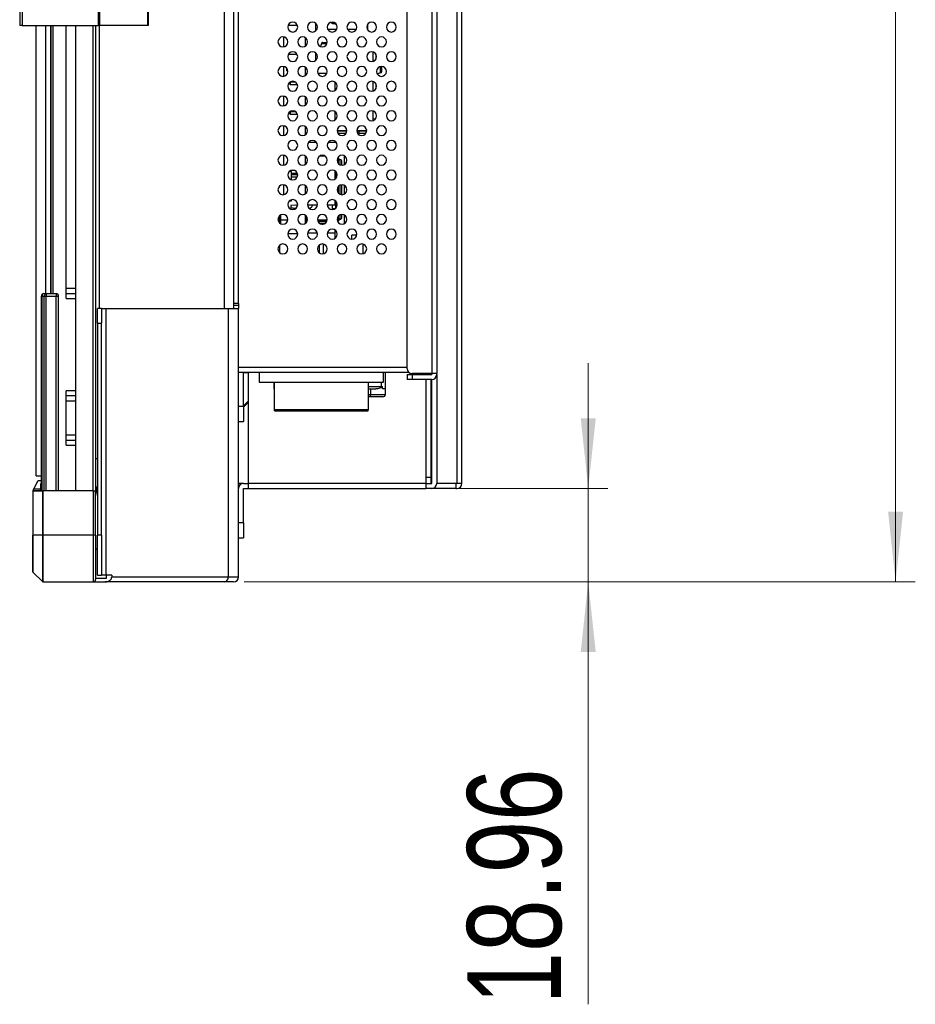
# Model space of a CAD drawing. Header units: millimetres. Extents: x 0 to 1118, y 0 to 864.
# Tile 34 of 256: x 568 to 614, y 260 to 310. Entities that reach past the tile are written whole.
import ezdxf

# ---------------------------------------------------------------- set-up
doc = ezdxf.new("R2010")
doc.units = ezdxf.units.MM
doc.styles.add('SLDTEXTSTYLE0', font='TXT', dxfattribs={"width": 0.75})
doc.dimstyles.new('SLDDIMSTYLE0', dxfattribs={"dimtxt": 4.7625, "dimasz": 3.556, "dimexe": 0, "dimexo": 0.0625, "dimgap": 1.190625, "dimtad": 1, "dimlfac": 4, "dimrnd": 1e-09, "dimzin": 12, "dimdsep": 46, "dimtxsty": 'SLDTEXTSTYLE0', "dimsah": 1, "dimcen": 0.09, "dimadec": 0, "dimazin": 3, "dimtfac": 1, "dimtofl": 0, "dimtmove": 0, "dimatfit": 3, "dimfxl": 1, "dimfrac": 2, "dimtolj": 1, "dimtzin": 12, "dimarcsym": 0})
doc.dimstyles.new('SLDDIMSTYLE3', dxfattribs={"dimtxt": 4.7625, "dimasz": 3.556, "dimexe": 0, "dimexo": 0.0625, "dimgap": 1.190625, "dimtad": 1, "dimlfac": 4, "dimrnd": 1e-09, "dimzin": 12, "dimdsep": 46, "dimtxsty": 'SLDTEXTSTYLE0', "dimsah": 1, "dimcen": 0.09, "dimadec": 0, "dimazin": 3, "dimtfac": 1, "dimtmove": 0, "dimatfit": 0, "dimfxl": 1, "dimfrac": 2, "dimtolj": 1, "dimtzin": 12, "dimarcsym": 0})

# ---------------------------------------------------------------- blocks, each defined once
blk = doc.blocks.new('_D_10')
at = {"color": 7, "linetype": 'Continuous', "lineweight": 0}
for p, q in [((597.238, 286.281), (597.238, 292.631)), ((590.302, 286.281), (598.238, 286.281)), ((597.238, 281.541), (597.238, 286.281)), ((579.784, 281.541), (598.238, 281.541)), ((597.238, 281.541), (597.238, 260.121))]:
    blk.add_line(p, q, dxfattribs=at)
at = {"color": 7, "linetype": 'Continuous', "lineweight": 18}
for points in [[(597.238, 286.281), (597.619, 289.837), (596.857, 289.837)], [(597.238, 281.541), (596.857, 277.985), (597.619, 277.985)]]:
    blk.add_solid(points, dxfattribs=at)
at = {"color": 7, "linetype": 'Continuous', "lineweight": 18, "insert": (591.099, 260.121), "char_height": 4.7625, "attachment_point": 1, "rotation": 90, "style": 'SLDTEXTSTYLE0'}
blk.add_mtext('18.96', dxfattribs=at)
blk = doc.blocks.new('_D_11')
at = {"color": 7, "linetype": 'Continuous', "lineweight": 0}
for p, q in [((589.649, 425.154), (613.827, 425.154)), ((612.827, 281.541), (612.827, 425.154)), ((579.784, 281.541), (613.827, 281.541))]:
    blk.add_line(p, q, dxfattribs=at)
at = {"color": 7, "linetype": 'Continuous', "lineweight": 18}
for points in [[(612.827, 425.154), (612.446, 421.598), (613.208, 421.598)], [(612.827, 281.541), (613.208, 285.097), (612.446, 285.097)]]:
    blk.add_solid(points, dxfattribs=at)
at = {"color": 7, "linetype": 'Continuous', "lineweight": 18, "insert": (606.688, 348.741), "char_height": 4.7625, "attachment_point": 1, "rotation": 90, "style": 'SLDTEXTSTYLE0'}
blk.add_mtext('574.45', dxfattribs=at)

msp = doc.modelspace()

# ---------------------------------------------------------------- linework, layer by layer
at = {"color": 7, "linetype": 'Continuous', "lineweight": 25}
for p, q in [((568.4018, 464.9556), (568.4018, 309.7556)), ((568.5268, 464.9556), (568.5268, 309.7556)), ((572.375, 464.9556), (572.375, 309.7556)), ((572.4634, 309.7556), (572.4634, 464.9556)), ((590.8268, 286.5306), (590.8268, 425.6556)), ((589.3018, 380.0556), (589.3018, 292.1052)), ((589.5518, 380.0556), (589.5518, 292.1052)), ((588.0518, 292.3552), (588.0518, 379.8056)), ((579.2518, 378.0235), (579.2518, 295.4066)), ((579.5018, 295.6566), (579.5018, 377.3956)), ((574.8902, 329.9684), (574.8902, 309.7556)), ((574.9268, 309.7556), (574.9268, 329.9025)), ((568.5268, 309.7556), (568.4018, 309.7556)), ((568.5268, 309.7556), (572.375, 309.7556)), ((569.233, 286.9156), (569.233, 309.7556)), ((569.733, 296.1656), (569.733, 309.7556)), ((569.983, 296.1656), (569.983, 309.7556)), ((570.0018, 296.1656), (570.0018, 309.7556)), ((570.0768, 309.7556), (570.0768, 296.1656)), ((570.7518, 296.4181), (570.7518, 309.7556)), ((571.2518, 286.1656), (571.2518, 309.7556)), ((572.2518, 309.7556), (572.2518, 286.1656)), ((572.4634, 309.7556), (572.375, 309.7556)), ((574.8902, 309.7556), (572.4634, 309.7556)), ((574.9268, 309.7556), (574.8902, 309.7556)), ((582.0239, 309.7829), (582.4797, 309.7829)), ((583.4018, 309.8802), (583.4018, 309.4802)), ((586.0393, 309.8119), (586.0393, 309.5729)), ((581.8018, 308.6853), (581.8018, 309.1752)), ((582.9018, 308.7302), (582.9018, 309.1302)), ((583.4018, 309.5729), (583.4776, 309.5729)), ((584.026, 309.5729), (584.4776, 309.5729)), ((585.026, 309.5729), (585.4776, 309.5729)), ((586.026, 309.5729), (586.0393, 309.5729)), ((586.0393, 309.5729), (586.026, 309.5729)), ((586.0393, 309.5729), (586.0393, 309.5729)), ((583.7147, 308.8463), (583.6646, 308.6989)), ((583.7147, 308.8463), (583.7188, 308.8582)), ((583.7147, 308.8463), (583.9873, 308.8463)), ((583.7323, 308.898), (583.7188, 308.8582)), ((583.9912, 308.8582), (583.7188, 308.8582)), ((583.7682, 308.906), (583.7323, 308.898)), ((583.7682, 308.906), (584.0006, 308.906)), ((585.5169, 308.898), (585.5035, 308.901)), ((585.5304, 308.8582), (585.5124, 308.8582)), ((585.5345, 308.8463), (585.5163, 308.8463)), ((585.5169, 308.898), (585.5304, 308.8582)), ((585.5304, 308.8582), (585.5345, 308.8463)), ((582.0347, 308.3042), (582.4689, 308.3042)), ((583.4018, 308.3802), (583.4018, 307.9802)), ((586.3355, 307.9446), (586.3355, 308.4158)), ((586.4605, 308.3179), (586.4605, 308.0425)), ((581.8018, 307.1853), (581.8018, 307.6752)), ((582.9018, 307.2302), (582.9018, 307.6302)), ((586.694, 307.6734), (586.694, 307.3539)), ((586.7059, 307.3577), (586.7059, 307.676)), ((586.7537, 307.6802), (586.7537, 307.4461)), ((581.9518, 307.4542), (581.9518, 307.5802)), ((581.9518, 307.4542), (582.0006, 307.4542)), ((582.9822, 307.3331), (582.9018, 307.3331)), ((583.9822, 307.3331), (583.5214, 307.3331)), ((586.7457, 307.3704), (586.5466, 307.3067)), ((586.694, 307.3539), (586.5466, 307.3067)), ((586.5466, 307.3067), (586.5466, 307.3067)), ((586.7059, 307.3577), (586.694, 307.3539)), ((586.7059, 307.3577), (586.7457, 307.3704)), ((586.7457, 307.3704), (586.7537, 307.4063)), ((586.7457, 307.3704), (586.7537, 307.4063)), ((586.7457, 307.3704), (586.7457, 307.3704)), ((586.7537, 307.4461), (586.7537, 307.4063)), ((582.086, 306.8673), (582.0768, 306.8581)), ((582.0768, 306.8581), (582.0768, 306.8081)), ((582.1143, 306.7706), (582.0768, 306.8081)), ((582.1143, 306.7706), (582.0768, 306.8081)), ((582.0768, 306.8081), (582.0768, 306.8081)), ((582.1143, 306.889), (582.1143, 306.7706)), ((582.1143, 306.7706), (582.4849, 306.7706)), ((582.1143, 306.7706), (582.4849, 306.7706)), ((582.1143, 306.7706), (582.1143, 306.7706)), ((582.1249, 306.8956), (582.3787, 306.8956)), ((584.4018, 306.4802), (584.4018, 306.8802)), ((586.3355, 306.4446), (586.3355, 306.9158)), ((586.4605, 306.8179), (586.4605, 306.5425)), ((581.8018, 305.6853), (581.8018, 306.1752)), ((582.9018, 305.7302), (582.9018, 306.1302)), ((582.086, 305.3673), (582.0768, 305.3581)), ((582.0768, 305.3581), (582.0768, 305.3081)), ((582.1143, 305.2706), (582.0768, 305.3081)), ((582.1143, 305.2706), (582.0768, 305.3081)), ((582.0768, 305.3081), (582.0768, 305.3081)), ((582.1143, 305.389), (582.1143, 305.2706)), ((582.1143, 305.2706), (582.4849, 305.2706)), ((582.1143, 305.2706), (582.4849, 305.2706)), ((582.1143, 305.2706), (582.1143, 305.2706)), ((582.1249, 305.3956), (582.3787, 305.3956)), ((584.4018, 304.9802), (584.4018, 305.3802)), ((586.3355, 304.9446), (586.3355, 305.4158)), ((581.8018, 304.1853), (581.8018, 304.6752)), ((582.9018, 304.2302), (582.9018, 304.6302)), ((586.3394, 305.0162), (586.3355, 305.0162)), ((586.3355, 305.0162), (586.3394, 305.0162)), ((586.443, 305.0322), (586.3394, 305.0162)), ((586.4431, 305.0322), (586.3394, 305.0162)), ((586.3394, 305.0162), (586.3394, 305.0162)), ((586.443, 305.0322), (586.443, 305.0322)), ((584.5024, 304.4131), (585.0012, 304.4131)), ((584.999, 304.413), (584.5024, 304.413)), ((584.9574, 304.288), (584.5462, 304.288)), ((584.999, 304.413), (584.999, 304.413)), ((585.0012, 304.413), (584.999, 304.413)), ((584.999, 304.409), (584.999, 304.413)), ((584.999, 304.409), (584.999, 304.409)), ((585.5024, 304.4131), (586.0012, 304.4131)), ((585.6244, 304.413), (585.5024, 304.413)), ((585.5846, 304.2019), (585.6085, 304.3054)), ((585.6085, 304.3054), (585.5846, 304.2019)), ((585.9574, 304.288), (585.6045, 304.288)), ((585.6085, 304.3054), (585.6244, 304.409)), ((585.6244, 304.409), (585.6085, 304.3054)), ((585.6085, 304.3055), (585.6085, 304.3055)), ((586.0012, 304.413), (585.6244, 304.413)), ((585.6244, 304.413), (585.6244, 304.413)), ((585.6244, 304.413), (585.6244, 304.409)), ((585.6244, 304.409), (585.6244, 304.409)), ((583.4496, 303.8331), (583.054, 303.8331)), ((583.4496, 303.8331), (583.054, 303.8331)), ((584.4018, 303.8331), (584.054, 303.8331)), ((584.4018, 303.8331), (584.054, 303.8331)), ((584.4018, 303.8331), (584.4018, 303.8802)), ((584.4018, 303.8331), (584.4018, 303.8331)), ((581.8018, 302.6853), (581.8018, 303.1752)), ((582.9018, 302.7302), (582.9018, 303.1302)), ((583.8844, 303.1421), (583.6192, 303.1421)), ((584.8643, 303.1535), (584.8643, 302.7069)), ((584.6018, 302.7302), (584.6018, 302.9567)), ((584.7393, 302.6805), (584.7393, 302.8816)), ((582.1768, 302.3556), (582.0737, 302.3556)), ((582.3544, 302.4082), (582.1521, 302.3879)), ((582.1521, 302.3879), (582.1521, 302.3556)), ((582.1768, 302.3556), (582.1768, 301.9417)), ((582.1768, 302.273), (582.4018, 302.2504)), ((582.4018, 302.2504), (582.1768, 302.273)), ((582.1768, 302.2046), (582.5006, 302.2046)), ((582.4018, 302.2504), (582.4917, 302.2504)), ((582.4917, 302.2504), (582.4018, 302.2504)), ((582.4018, 302.2504), (582.4018, 302.2504)), ((584.4018, 301.9802), (584.4018, 302.3802)), ((584.4114, 302.3727), (584.4114, 301.9995)), ((581.8018, 301.1853), (581.8018, 301.6752)), ((582.1768, 302.0796), (582.4807, 302.0796)), ((582.1768, 302.0796), (582.4807, 302.0796)), ((582.9018, 301.2302), (582.9018, 301.6302)), ((584.6018, 301.2302), (584.6018, 301.6302)), ((584.7393, 301.1805), (584.7393, 301.6799)), ((584.8643, 301.6535), (584.8643, 301.2069)), ((582.1768, 300.8556), (582.0737, 300.8556)), ((582.4018, 300.6504), (582.1521, 300.6254)), ((582.1521, 300.6254), (582.1521, 300.5129)), ((582.1768, 300.9187), (582.1768, 300.8556)), ((582.5, 300.6504), (582.4018, 300.6504)), ((583.4989, 300.6421), (583.0047, 300.6421)), ((583.4989, 300.6421), (583.0047, 300.6421)), ((584.4018, 300.6421), (584.0047, 300.6421)), ((584.4018, 300.6421), (584.0047, 300.6421)), ((584.2643, 300.4629), (584.2643, 300.6421)), ((584.4018, 300.6421), (584.4018, 300.8802)), ((584.4018, 300.6421), (584.4018, 300.6421)), ((584.4114, 300.8727), (584.4114, 300.4995)), ((581.5782, 300.1101), (581.5782, 299.7503)), ((581.6282, 300.1475), (581.6282, 299.7129)), ((582.1521, 300.5129), (582.4018, 300.4879)), ((582.4018, 300.4879), (582.1521, 300.5129)), ((582.1521, 300.5129), (582.1521, 300.5129)), ((582.4018, 300.4879), (582.4116, 300.4879)), ((582.4116, 300.4879), (582.4018, 300.4879)), ((582.4018, 300.4879), (582.4018, 300.4879)), ((582.9018, 299.7302), (582.9018, 300.1302)), ((584.3754, 300.4629), (584.2643, 300.4629)), ((584.6018, 299.9442), (584.6018, 300.1302)), ((584.7393, 300.0191), (584.7393, 300.1799)), ((584.8643, 300.1535), (584.8643, 299.7069)), ((581.5782, 299.8886), (581.5053, 299.8886)), ((581.5782, 299.8886), (581.5053, 299.8886)), ((581.9983, 299.8886), (581.6282, 299.8886)), ((581.9983, 299.8886), (581.6282, 299.8886)), ((582.9268, 300.0768), (582.9018, 300.0768)), ((582.9268, 300.0768), (582.9268, 299.7517)), ((582.9268, 300.0254), (582.9518, 300.0254)), ((582.9518, 300.0254), (582.9268, 300.0254)), ((582.949, 299.8691), (582.9268, 299.8678)), ((582.9518, 299.8192), (582.9268, 299.8177)), ((582.9268, 299.8178), (582.9518, 299.8192)), ((582.9518, 299.8192), (582.949, 299.8691)), ((582.9518, 300.0254), (582.9518, 299.8817)), ((582.9518, 299.8192), (582.9518, 299.8817)), ((582.9518, 299.8192), (582.9758, 299.8192)), ((582.9518, 299.8192), (582.9758, 299.8192)), ((582.9518, 299.8192), (582.9518, 299.8192)), ((582.9518, 299.8192), (582.9518, 299.8192)), ((583.5278, 299.8192), (583.9758, 299.8192)), ((583.8893, 299.8191), (583.5278, 299.8191)), ((583.9758, 299.8192), (583.5893, 299.8192)), ((583.5893, 299.8192), (583.5893, 299.8191)), ((583.5893, 299.8191), (583.7018, 299.8191)), ((583.7018, 299.8192), (583.7018, 299.8191)), ((583.7018, 299.8191), (583.8893, 299.8191)), ((583.7783, 299.6816), (583.7252, 299.6816)), ((583.7253, 299.6816), (583.7783, 299.6816)), ((584.6018, 299.9441), (584.6018, 299.9442)), ((584.6018, 299.9441), (584.6018, 299.9441)), ((584.6018, 299.9441), (584.6643, 299.9441)), ((584.6643, 299.9441), (584.6643, 299.9441)), ((584.7393, 300.0191), (584.7393, 300.0191)), ((583.4963, 299.2321), (583.0072, 299.2321)), ((583.4963, 299.2324), (583.0073, 299.2324)), ((584.4018, 299.2321), (584.0072, 299.2321)), ((584.4018, 299.2324), (584.0073, 299.2324)), ((584.4018, 299.2324), (584.4018, 299.3802)), ((584.4018, 299.2321), (584.4018, 299.2324)), ((584.4018, 298.9802), (584.4018, 299.2321)), ((585.2518, 298.9302), (585.2518, 299.1302)), ((585.4518, 299.1302), (585.2518, 299.1302)), ((585.4518, 299.1302), (585.4518, 299.0302)), ((581.5768, 298.6087), (581.5768, 298.2517)), ((583.6018, 298.2302), (583.6018, 298.6302)), ((583.8018, 298.6752), (583.8018, 298.1853)), ((585.8268, 298.1917), (585.8268, 298.6687)), ((581.5161, 298.5136), (581.5768, 298.5136)), ((581.5768, 298.5136), (581.5161, 298.5136)), ((569.6268, 296.1656), (569.7389, 296.1656)), ((569.7389, 296.1656), (570.2518, 296.1656)), ((569.7389, 296.1656), (569.7389, 296.0406)), ((569.983, 296.1656), (570.0018, 296.1656)), ((570.2518, 296.1656), (570.2518, 296.0406)), ((570.7518, 296.1681), (570.7518, 296.4181)), ((570.7518, 296.1681), (571.2518, 296.1681)), ((570.7518, 295.9181), (570.7518, 296.1681)), ((569.5018, 296.0406), (569.5384, 296.0406)), ((569.5018, 286.1656), (569.5018, 296.0406)), ((569.5384, 296.0406), (569.6505, 296.0406)), ((569.5384, 286.1656), (569.5384, 296.0406)), ((569.6505, 296.0406), (569.7389, 296.0406)), ((569.6505, 286.1656), (569.6505, 296.0406)), ((569.7389, 296.0406), (570.2518, 296.0406)), ((569.7389, 286.1656), (569.7389, 296.0406)), ((570.2518, 296.0406), (570.3768, 296.0406)), ((570.2518, 286.1656), (570.2518, 296.0406)), ((570.3768, 286.1656), (570.3768, 296.0406)), ((579.2518, 295.6449), (579.272, 295.6566)), ((579.5018, 295.6566), (579.2518, 295.6566)), ((579.5018, 295.6566), (579.5018, 295.4066)), ((572.5518, 295.4066), (572.3518, 295.4066)), ((572.3518, 294.6566), (572.3518, 295.4066)), ((572.5518, 295.4066), (572.5518, 294.6566)), ((572.5518, 295.4066), (572.7857, 295.4066)), ((572.7857, 281.8906), (572.7857, 295.4066)), ((572.7857, 295.4066), (578.9754, 295.4066)), ((578.9754, 295.4066), (578.9754, 281.7906)), ((578.9754, 295.4066), (579.5018, 295.4066)), ((579.2518, 295.5756), (579.5018, 295.5756)), ((579.5018, 281.7906), (579.5018, 295.4066)), ((572.3518, 294.6566), (572.5518, 294.6566)), ((572.3518, 294.6566), (572.3518, 283.9156)), ((572.5518, 283.9156), (572.5518, 294.6566)), ((579.5018, 292.1802), (588.1233, 292.1802)), ((579.7518, 290.4302), (579.7518, 292.1802)), ((579.7518, 292.1552), (580.0018, 292.1552)), ((580.0018, 286.5306), (580.0018, 292.1802)), ((580.5518, 292.1802), (580.5518, 291.6802)), ((586.8518, 291.6802), (586.8518, 292.1802)), ((586.9518, 291.3302), (586.9518, 292.1802)), ((580.5518, 291.6802), (586.8518, 291.6802)), ((581.3018, 291.3302), (581.3018, 291.6802)), ((581.3268, 290.2613), (581.3268, 291.6802)), ((586.0768, 291.6802), (586.0768, 290.2613)), ((588.0518, 292.0552), (588.0518, 291.8052)), ((588.0518, 292.0552), (588.3018, 292.0552)), ((588.3018, 291.8052), (588.0518, 291.8052)), ((589.3018, 292.1052), (588.3018, 292.1052)), ((588.3018, 292.0552), (588.3018, 291.8052)), ((588.3018, 292.0552), (589.3018, 292.0552)), ((589.3018, 291.8052), (588.3018, 291.8052)), ((589.2518, 292.1052), (589.2518, 292.0552)), ((589.2518, 291.8052), (589.2518, 286.8306)), ((589.5518, 292.1052), (589.3018, 292.1052)), ((589.3018, 292.1052), (589.3018, 292.0552)), ((589.3018, 286.5306), (589.3018, 291.8052)), ((589.5518, 292.0552), (589.5518, 292.1052)), ((589.5518, 292.0552), (589.5518, 286.5306)), ((570.7518, 290.9806), (570.7518, 291.2306)), ((581.3018, 291.3302), (581.3018, 291.0552)), ((581.3268, 291.3302), (581.3018, 291.3302)), ((586.0768, 291.3302), (586.4647, 291.3302)), ((586.2018, 291.3302), (586.2018, 291.0552)), ((586.758, 291.4552), (586.7989, 291.4552)), ((586.7989, 291.3302), (586.7989, 291.4552)), ((586.9518, 291.3302), (586.7989, 291.3302)), ((586.9518, 291.0552), (586.9518, 291.3302)), ((570.7518, 290.7306), (570.7518, 290.9806)), ((571.2518, 290.9806), (570.7518, 290.9806)), ((570.7518, 288.9806), (570.7518, 290.7306)), ((580.0018, 290.7231), (579.7518, 290.4731)), ((579.7518, 290.4024), (580.0018, 290.6524)), ((586.2018, 290.9302), (586.0768, 290.9302)), ((586.2018, 290.9302), (586.2018, 291.0552)), ((586.2018, 291.0552), (586.9518, 291.0552)), ((579.7518, 290.4302), (579.5018, 290.4302)), ((579.7518, 290.4302), (579.7518, 289.6802)), ((586.0768, 290.2613), (581.3268, 290.2613)), ((581.3268, 290.2258), (581.3268, 290.2613)), ((581.3268, 290.2258), (586.0768, 290.2258)), ((586.0768, 290.2258), (586.0768, 290.2613)), ((579.5018, 289.6802), (579.7518, 289.6802)), ((579.7518, 289.6552), (579.5018, 289.6552)), ((579.7518, 289.6552), (579.7518, 289.6802)), ((570.7518, 288.7306), (570.7518, 288.9806)), ((570.7518, 288.7306), (571.2518, 288.7306)), ((570.7518, 288.4806), (570.7518, 288.7306)), ((569.1134, 286.2388), (569.3268, 286.6656)), ((569.233, 286.9156), (569.5018, 286.9156)), ((569.5018, 286.6656), (569.3268, 286.6656)), ((589.2518, 286.8306), (589.0018, 286.8306)), ((589.0018, 286.8306), (589.0018, 286.5306)), ((589.2518, 286.8306), (589.2518, 286.5306)), ((569.4518, 286.1656), (569.0768, 286.1656)), ((569.0768, 286.1656), (569.0768, 286.1656)), ((569.0768, 286.1656), (569.0768, 283.9156)), ((569.0768, 286.1656), (569.0914, 286.1656)), ((569.0914, 283.9156), (569.0914, 286.1656)), ((569.0914, 286.1656), (569.5621, 286.1656)), ((569.4518, 286.2388), (569.1134, 286.2388)), ((569.4518, 286.5169), (569.4518, 286.2388)), ((569.4518, 286.1656), (569.4518, 286.2388)), ((569.4518, 286.1656), (569.4518, 286.1656)), ((569.4518, 286.1656), (569.5018, 286.1656)), ((569.5621, 286.1656), (569.5621, 283.9156)), ((569.5621, 286.1656), (569.5975, 286.1656)), ((569.5975, 283.9156), (569.5975, 286.1656)), ((572.1268, 286.1656), (569.5975, 286.1656)), ((572.1268, 286.1656), (572.1268, 283.9156)), ((572.1268, 286.1656), (572.2518, 286.1656)), ((572.2518, 283.9156), (572.2518, 286.1656)), ((579.7518, 286.5306), (579.5018, 286.5306)), ((579.7518, 286.5306), (580.0018, 286.5306)), ((579.7518, 284.5306), (579.7518, 286.2806)), ((579.7518, 286.2806), (580.0018, 286.2806)), ((589.0018, 286.5306), (580.0018, 286.5306)), ((580.0018, 286.2806), (580.0018, 286.5306)), ((580.0018, 286.2806), (589.0018, 286.2806)), ((589.0018, 286.5306), (589.0018, 286.2806)), ((589.0018, 286.5306), (589.3018, 286.5306)), ((589.3018, 286.2806), (589.0018, 286.2806)), ((590.5268, 286.2806), (589.3018, 286.2806)), ((590.5768, 286.5306), (589.5518, 286.5306)), ((590.5268, 286.5306), (589.5518, 286.5306)), ((590.5268, 286.5306), (590.5268, 286.2806)), ((590.5268, 286.2806), (590.5768, 286.2806)), ((590.8268, 286.5306), (590.5768, 286.5306)), ((572.2617, 286.0952), (572.2775, 286.1185)), ((579.7518, 284.5306), (579.5018, 284.5306)), ((579.7518, 284.5306), (579.7518, 283.7806)), ((569.0914, 283.9156), (569.0768, 283.9156)), ((569.0768, 282.0613), (569.0768, 283.9156)), ((569.5621, 283.9156), (569.0914, 283.9156)), ((569.0914, 282.026), (569.0914, 283.9156)), ((569.5975, 283.9156), (569.5621, 283.9156)), ((569.5621, 283.9156), (569.5621, 281.5553)), ((569.5975, 281.5406), (569.5975, 283.9156)), ((572.1268, 283.9156), (569.5975, 283.9156)), ((572.1268, 283.9156), (572.1268, 281.5406)), ((572.2518, 283.9156), (572.1268, 283.9156)), ((572.2518, 283.9156), (572.2518, 281.6656)), ((572.5518, 283.9156), (572.3518, 283.9156)), ((572.3518, 281.8906), (572.3518, 283.9156)), ((572.5518, 283.9156), (572.5518, 281.8906)), ((579.5018, 283.7806), (579.7518, 283.7806)), ((569.0914, 282.026), (569.5621, 281.5553)), ((572.2518, 281.7406), (572.807, 281.7406)), ((572.3518, 281.8906), (572.5518, 281.8906)), ((572.7857, 281.8906), (572.5518, 281.8906)), ((573.0681, 281.8906), (572.7857, 281.8906)), ((572.7999, 281.7406), (572.7999, 281.8906)), ((572.807, 281.7406), (572.807, 281.8906)), ((573.0681, 281.8906), (573.0681, 281.7906)), ((578.9754, 281.7906), (573.0681, 281.7906)), ((579.5018, 281.7906), (578.9754, 281.7906)), ((569.5975, 281.5406), (572.1268, 281.5406)), ((572.1281, 281.5406), (572.7418, 281.5406)), ((578.7839, 281.5406), (572.7418, 281.5406)), ((579.2518, 281.5406), (578.7839, 281.5406))]:
    msp.add_line(p, q, dxfattribs=at)
at = {"color": 8, "linetype": 'Continuous', "lineweight": 25}
for p, q in [((590.5768, 423.4599), (590.5768, 286.5306)), ((578.7839, 295.4066), (578.7839, 378.2488)), ((572.1268, 286.1656), (572.1268, 309.7556)), ((572.4273, 309.7556), (572.4273, 295.4066)), ((585.0012, 304.413), (584.999, 304.413)), ((585.6244, 304.413), (585.5024, 304.413)), ((584.5393, 302.9567), (584.5393, 302.7985)), ((584.7018, 302.6853), (584.7018, 302.9466)), ((584.4612, 302.3168), (584.4612, 302.0437)), ((584.7018, 301.1853), (584.7018, 301.6752)), ((584.5393, 301.5619), (584.5393, 301.2985)), ((584.4612, 300.8168), (584.4612, 300.5437)), ((584.7018, 299.9542), (584.7018, 300.1752)), ((582.997, 299.8817), (582.9518, 299.8817)), ((583.997, 299.8817), (583.5065, 299.8817)), ((583.6178, 299.7191), (583.8857, 299.7191)), ((584.5393, 300.0619), (584.5393, 299.9442)), ((582.5009, 299.2011), (582.0027, 299.2011)), ((571.2518, 296.4181), (570.7518, 296.4181)), ((570.7518, 295.9181), (571.2518, 295.9181)), ((579.5018, 292.4302), (588.0518, 292.4302)), ((586.758, 291.4552), (586.758, 291.6802)), ((589.0018, 292.1052), (589.0018, 292.0552)), ((589.0018, 291.8052), (589.0018, 286.8306)), ((571.2518, 291.2306), (570.7518, 291.2306)), ((586.0768, 291.4552), (586.758, 291.4552)), ((570.7518, 290.7306), (571.2518, 290.7306)), ((581.3018, 291.0552), (581.3268, 291.0552)), ((586.0768, 291.0552), (586.2018, 291.0552)), ((571.2518, 288.9806), (570.7518, 288.9806)), ((570.7518, 288.4806), (571.2518, 288.4806)), ((572.2518, 287.8003), (572.3453, 287.8003))]:
    msp.add_line(p, q, dxfattribs=at)
at = {"color": 7, "linetype": 'Continuous', "lineweight": 25, "flags": 128}
for points in [[(584.4705, 309.8041), (584.2792, 309.8422), (584.1596, 309.9126)], [(584.2416, 309.93), (584.3031, 309.8986), (584.4159, 309.8688)], [(584.5393, 302.9567), (584.5515, 302.9567), (584.5632, 302.9567), (584.574, 302.9567), (584.5835, 302.9567), (584.5913, 302.9567), (584.597, 302.9567), (584.6006, 302.9567), (584.6018, 302.9567)], [(584.6018, 302.9566), (584.6029, 302.9566), (584.6062, 302.9566), (584.6115, 302.9566), (584.6189, 302.9566), (584.628, 302.9566), (584.6388, 302.9566), (584.651, 302.9566), (584.6643, 302.9566)], [(584.6018, 299.9442), (584.6006, 299.9442), (584.597, 299.9442), (584.5913, 299.9442), (584.5835, 299.9442), (584.574, 299.9442), (584.5632, 299.9442), (584.5515, 299.9442), (584.5393, 299.9442)], [(584.6643, 299.9441), (584.651, 299.9441), (584.6388, 299.9441), (584.628, 299.9441), (584.6189, 299.9441), (584.6115, 299.9441), (584.6062, 299.9441), (584.6029, 299.9441), (584.6018, 299.9441)], [(572.2518, 283.2031), (572.302, 283.2056), (572.3518, 283.213), (572.3518, 283.213)]]:
    msp.add_lwpolyline(points, dxfattribs=at)
at = {"color": 7, "linetype": 'Continuous', "lineweight": 25}
for centre, radius, start, end in [((582.2518, 309.6802), 0.25, 90, 270), ((582.2518, 309.6802), 0.25, 270, 90), ((583.2518, 309.6802), 0.25, 90, 270), ((583.2518, 309.6802), 0.25, 270, 90), ((584.2518, 309.6802), 0.25, 90, 270), ((584.2518, 309.6802), 0.25, 270, 90), ((585.2518, 309.6802), 0.25, 90, 270), ((585.2518, 309.6802), 0.25, 270, 90), ((586.2518, 309.6802), 0.25, 90, 270), ((586.2518, 309.6802), 0.25, 270, 90), ((587.2518, 309.6802), 0.25, 90, 270), ((587.2518, 309.6802), 0.25, 270, 90), ((581.7518, 308.9302), 0.25, 90, 270), ((581.7518, 308.9302), 0.25, 270, 90), ((582.7518, 308.9302), 0.25, 90, 270), ((582.7518, 308.9302), 0.25, 270, 90), ((583.7518, 308.9302), 0.25, 90, 270), ((583.7518, 308.9302), 0.25, 270, 90), ((584.7518, 308.9302), 0.25, 90, 270), ((584.7518, 308.9302), 0.25, 270, 90), ((585.7518, 308.9302), 0.25, 90, 270), ((585.7518, 308.9302), 0.25, 270, 90), ((586.7518, 308.9302), 0.25, 90, 270), ((586.7518, 308.9302), 0.25, 270, 90), ((582.2518, 308.1802), 0.25, 90, 270), ((582.2518, 308.1802), 0.25, 270, 90), ((583.2518, 308.1802), 0.25, 90, 270), ((583.2518, 308.1802), 0.25, 270, 90), ((584.2518, 308.1802), 0.25, 90, 270), ((584.2518, 308.1802), 0.25, 270, 90), ((585.2518, 308.1802), 0.25, 90, 270), ((585.2518, 308.1802), 0.25, 270, 90), ((586.2518, 308.1802), 0.25, 90, 270), ((586.2518, 308.1802), 0.25, 270, 90), ((587.2518, 308.1802), 0.25, 90, 270), ((587.2518, 308.1802), 0.25, 270, 90), ((581.7518, 307.4302), 0.25, 90, 270), ((581.7518, 307.4302), 0.25, 270, 90), ((582.7518, 307.4302), 0.25, 90, 270), ((582.7518, 307.4302), 0.25, 270, 90), ((583.7518, 307.4302), 0.25, 90, 270), ((583.7518, 307.4302), 0.25, 270, 90), ((584.7518, 307.4302), 0.25, 90, 270), ((584.7518, 307.4302), 0.25, 270, 90), ((585.7518, 307.4302), 0.25, 90, 270), ((585.7518, 307.4302), 0.25, 270, 90), ((586.7518, 307.4302), 0.25, 90, 270), ((586.7518, 307.4302), 0.25, 270, 90), ((582.2518, 306.6802), 0.25, 90, 270), ((582.2518, 306.6802), 0.25, 270, 90), ((583.2518, 306.6802), 0.25, 90, 270), ((583.2518, 306.6802), 0.25, 270, 90), ((584.2518, 306.6802), 0.25, 90, 270), ((584.2518, 306.6802), 0.25, 270, 90), ((585.2518, 306.6802), 0.25, 90, 270), ((585.2518, 306.6802), 0.25, 270, 90), ((586.2518, 306.6802), 0.25, 90, 270), ((586.2518, 306.6802), 0.25, 270, 90), ((587.2518, 306.6802), 0.25, 90, 270), ((587.2518, 306.6802), 0.25, 270, 90), ((581.7518, 305.9302), 0.25, 90, 270), ((581.7518, 305.9302), 0.25, 270, 90), ((582.7518, 305.9302), 0.25, 90, 270), ((582.7518, 305.9302), 0.25, 270, 90), ((583.7518, 305.9302), 0.25, 90, 270), ((583.7518, 305.9302), 0.25, 270, 90), ((584.7518, 305.9302), 0.25, 90, 270), ((584.7518, 305.9302), 0.25, 270, 90), ((585.7518, 305.9302), 0.25, 90, 270), ((585.7518, 305.9302), 0.25, 270, 90), ((586.7518, 305.9302), 0.25, 90, 270), ((586.7518, 305.9302), 0.25, 270, 90), ((582.2518, 305.1802), 0.25, 90, 270), ((582.2518, 305.1802), 0.25, 270, 90), ((583.2518, 305.1802), 0.25, 90, 270), ((583.2518, 305.1802), 0.25, 270, 90), ((584.2518, 305.1802), 0.25, 90, 270), ((584.2518, 305.1802), 0.25, 270, 90), ((585.2518, 305.1802), 0.25, 90, 270), ((585.2518, 305.1802), 0.25, 270, 90), ((586.2518, 305.1802), 0.25, 90, 270), ((586.2518, 305.1802), 0.25, 270, 90), ((587.2518, 305.1802), 0.25, 90, 270), ((587.2518, 305.1802), 0.25, 270, 90), ((581.7518, 304.4302), 0.25, 90, 270), ((581.7518, 304.4302), 0.25, 270, 90), ((582.7518, 304.4302), 0.25, 90, 270), ((582.7518, 304.4302), 0.25, 270, 90), ((583.7518, 304.4302), 0.25, 90, 270), ((583.7518, 304.4302), 0.25, 270, 90), ((584.7518, 304.4302), 0.25, 90, 270), ((584.7518, 304.4302), 0.25, 270, 90), ((585.7518, 304.4302), 0.25, 90, 270), ((585.7518, 304.4302), 0.25, 270, 90), ((586.7518, 304.4302), 0.25, 90, 270), ((586.7518, 304.4302), 0.25, 270, 90), ((582.2518, 303.6802), 0.25, 90, 270), ((582.2518, 303.6802), 0.25, 270, 90), ((583.2518, 303.6802), 0.25, 90, 270), ((583.2518, 303.6802), 0.25, 270, 90), ((584.2518, 303.6802), 0.25, 90, 270), ((584.2518, 303.6802), 0.25, 270, 90), ((585.2518, 303.6802), 0.25, 90, 270), ((585.2518, 303.6802), 0.25, 270, 90), ((586.2518, 303.6802), 0.25, 90, 270), ((586.2518, 303.6802), 0.25, 270, 90), ((587.2518, 303.6802), 0.25, 90, 270), ((587.2518, 303.6802), 0.25, 270, 90), ((581.7518, 302.9302), 0.25, 90, 270), ((581.7518, 302.9302), 0.25, 270, 90), ((582.7518, 302.9302), 0.25, 90, 270), ((582.7518, 302.9302), 0.25, 270, 90), ((583.7518, 302.9302), 0.25, 90, 270), ((583.7518, 302.9302), 0.25, 270, 90), ((584.7518, 302.9302), 0.25, 90, 270), ((584.7518, 302.9302), 0.25, 270, 90), ((585.7518, 302.9302), 0.25, 90, 270), ((585.7518, 302.9302), 0.25, 270, 90), ((586.7518, 302.9302), 0.25, 90, 270), ((586.7518, 302.9302), 0.25, 270, 90), ((584.4768, 302.9567), 0.125, 0, 59.26168), ((584.6643, 302.8816), 0.075, 0, 60), ((582.2518, 302.1802), 0.25, 90, 270), ((582.2518, 302.1802), 0.25, 270, 90), ((583.2518, 302.1802), 0.25, 90, 270), ((583.2518, 302.1802), 0.25, 270, 90), ((584.2518, 302.1802), 0.25, 90, 270), ((584.2518, 302.1802), 0.25, 270, 90), ((585.2518, 302.1802), 0.25, 90, 270), ((585.2518, 302.1802), 0.25, 270, 90), ((586.2518, 302.1802), 0.25, 90, 270), ((586.2518, 302.1802), 0.25, 270, 90), ((587.2518, 302.1802), 0.25, 90, 270), ((587.2518, 302.1802), 0.25, 270, 90), ((581.7518, 301.4302), 0.25, 90, 270), ((581.7518, 301.4302), 0.25, 270, 90), ((582.7518, 301.4302), 0.25, 90, 270), ((582.7518, 301.4302), 0.25, 270, 90), ((583.7518, 301.4302), 0.25, 90, 270), ((583.7518, 301.4302), 0.25, 270, 90), ((584.7518, 301.4302), 0.25, 90, 270), ((584.7518, 301.4302), 0.25, 270, 90), ((585.7518, 301.4302), 0.25, 90, 270), ((585.7518, 301.4302), 0.25, 270, 90), ((586.7518, 301.4302), 0.25, 90, 270), ((586.7518, 301.4302), 0.25, 270, 90), ((582.2518, 300.6802), 0.25, 90, 270), ((582.2518, 300.6802), 0.25, 270, 90), ((583.2518, 300.6802), 0.25, 90, 270), ((583.0143, 300.7133), 0.25, 290.73191, 343.46163), ((583.2518, 300.6802), 0.25, 270, 90), ((584.2518, 300.6802), 0.25, 90, 270), ((584.2518, 300.6802), 0.25, 270, 90), ((585.2518, 300.6802), 0.25, 90, 270), ((585.2518, 300.6802), 0.25, 270, 90), ((586.2518, 300.6802), 0.25, 90, 270), ((586.2518, 300.6802), 0.25, 270, 90), ((587.2518, 300.6802), 0.25, 90, 270), ((587.2518, 300.6802), 0.25, 270, 90), ((581.7518, 299.9302), 0.25, 90, 270), ((581.7518, 299.9302), 0.25, 270, 90), ((582.7518, 299.9302), 0.25, 90, 270), ((582.7518, 299.9302), 0.25, 270, 90), ((583.7518, 299.9302), 0.25, 90, 270), ((583.7518, 299.9302), 0.25, 270, 90), ((584.7518, 299.9302), 0.25, 90, 270), ((584.7518, 299.9302), 0.25, 270, 90), ((585.7518, 299.9302), 0.25, 90, 270), ((585.7518, 299.9302), 0.25, 270, 90), ((586.7518, 299.9302), 0.25, 90, 270), ((586.7518, 299.9302), 0.25, 270, 90), ((584.4768, 299.9442), 0.125, 291.95604, 0), ((584.6643, 300.0191), 0.075, 270, 0), ((584.6643, 300.0191), 0.075, 300, 0), ((582.2518, 299.1802), 0.25, 90, 270), ((582.2518, 299.1802), 0.25, 270, 90), ((583.2518, 299.1802), 0.25, 90, 270), ((583.2518, 299.1802), 0.25, 270, 90), ((584.2518, 299.1802), 0.25, 90, 270), ((584.2518, 299.1802), 0.25, 270, 90), ((585.2518, 299.1802), 0.25, 90, 270), ((585.2518, 299.1802), 0.25, 270, 90), ((586.2518, 299.1802), 0.25, 90, 270), ((586.2518, 299.1802), 0.25, 270, 90), ((587.2518, 299.1802), 0.25, 90, 270), ((587.2518, 299.1802), 0.25, 270, 90), ((581.7518, 298.4302), 0.25, 90, 270), ((581.7518, 298.4302), 0.25, 270, 90), ((582.7518, 298.4302), 0.25, 90, 270), ((582.7518, 298.4302), 0.25, 270, 90), ((583.7518, 298.4302), 0.25, 90, 270), ((583.7518, 298.4302), 0.25, 270, 90), ((584.7518, 298.4302), 0.25, 90, 270), ((584.7518, 298.4302), 0.25, 270, 90), ((585.7518, 298.4302), 0.25, 90, 270), ((585.7518, 298.4302), 0.25, 270, 90), ((586.7518, 298.4302), 0.25, 90, 270), ((586.7518, 298.4302), 0.25, 270, 90), ((569.6268, 296.0406), 0.125, 90, 180), ((569.6489, 296.0562), 0.1116, 101.42175, 188.04947), ((569.761, 296.0562), 0.1116, 101.42175, 188.04947), ((570.2518, 296.0406), 0.125, 0, 90), ((588.3018, 292.3552), 0.25, 180, 270), ((589.3018, 292.0552), 0.25, 270, 0), ((586.6058, 291.455), 0.1522, 343.87945, 0.06639), ((581.4268, 291.0552), 0.125, 180, 216.8699), ((586.8268, 291.0552), 0.125, 270, 0), ((573.0018, 285.9238), 0.75, 150.07357, 180), ((573.0018, 286.0326), 0.75, 152.15515, 164.38279), ((579.7518, 286.2806), 0.25, 90, 180), ((589.3018, 286.5306), 0.25, 270, 0), ((590.5768, 286.5306), 0.25, 270, 0), ((572.2518, 283.7156), 0.5, 270, 281.53696), ((569.1268, 282.0613), 0.05, 180, 225), ((572.1268, 281.6656), 0.125, 270, 0), ((578.7502, 281.7648), 0.2267, 278.55169, 6.54087), ((579.2518, 281.7906), 0.25, 270, 0), ((569.5975, 281.5906), 0.05, 225, 270)]:
    msp.add_arc(centre, radius, start, end, dxfattribs=at)
at = {"color": 8, "linetype": 'Continuous', "lineweight": 25}
for centre, start, end in [((584.4768, 302.9567), 0, 53.60578), ((584.4768, 299.9442), 297.12336, 0)]:
    msp.add_arc(centre, 0.0625, start, end, dxfattribs=at)
at = {"color": 7, "linetype": 'Continuous', "lineweight": 25}
for points, knots in [([(584.7018, 302.9466), (584.6958, 302.9495), (584.6836, 302.9554), (584.6708, 302.9562), (584.6643, 302.9566)], [0, 0, 0, 0, 0.4941036, 1, 1, 1, 1]), ([(584.5671, 299.8577), (584.5634, 299.854), (584.5559, 299.8467), (584.5469, 299.8407), (584.5424, 299.8377)], [0, 0, 0, 0, 0.4992958, 1, 1, 1, 1]), ([(584.6018, 299.9441), (584.6013, 299.9354), (584.6003, 299.9181), (584.5922, 299.8944), (584.5811, 299.8737), (584.5717, 299.863), (584.5671, 299.8577)], [0, 0, 0, 0, 0.27167526, 0.5395563, 0.77409283, 1, 1, 1, 1]), ([(584.6643, 299.9441), (584.6708, 299.9445), (584.6836, 299.9453), (584.6958, 299.9512), (584.7018, 299.9542)], [0, 0, 0, 0, 0.5058964, 1, 1, 1, 1]), ([(586.752, 291.4128), (586.6925, 291.3836), (586.6082, 291.3422), (586.4973, 291.3329), (586.4647, 291.3302)], [0, 0, 0, 0, 0.7053584, 1, 1, 1, 1]), ([(586.752, 291.4128), (586.758, 291.4157), (586.7683, 291.4207), (586.7804, 291.4285), (586.7891, 291.4357), (586.7947, 291.442), (586.7977, 291.4482), (586.7988, 291.4521), (586.7989, 291.4544), (586.7989, 291.4552)], [0, 0, 0, 0, 0.3256951, 0.5472987, 0.6994618, 0.8577761, 0.9212302, 0.9733813, 1, 1, 1, 1]), ([(586.8268, 290.9302), (586.8184, 290.9302), (586.8054, 290.9302), (586.7276, 290.9302), (586.6469, 290.9302), (586.5474, 290.9302), (586.4018, 290.9302), (586.2804, 290.9302), (586.2018, 290.9302)], [0, 0, 0, 0, 0.2394429, 0.369653, 0.4999999, 0.63021, 0.7605571, 1, 1, 1, 1]), ([(569.0768, 286.1656), (569.0772, 286.1664), (569.078, 286.1681), (569.0853, 286.1827), (569.0969, 286.2059), (569.1078, 286.2276), (569.1134, 286.2388)], [0, 0, 0, 0, 0.2497846, 0.4917776, 0.7380286, 1, 1, 1, 1]), ([(569.5018, 286.5239), (569.4997, 286.5225), (569.4943, 286.519), (569.484, 286.5161), (569.4726, 286.5153), (569.4619, 286.5167), (569.456, 286.519), (569.4532, 286.52)], [0, 0, 0, 0, 0.1658905, 0.4183344, 0.6352922, 0.825093, 1, 1, 1, 1]), ([(572.2518, 286.4537), (572.2518, 286.4303), (572.2518, 286.3417), (572.2523, 286.2122), (572.2519, 286.1413), (572.2565, 286.152), (572.2567, 286.1524)], [0, 0, 0, 0, 0.11173273, 0.4233808, 0.97887077, 1, 1, 1, 1]), ([(572.2615, 286.1629), (572.2637, 286.172), (572.2668, 286.1845), (572.2734, 286.2124), (572.278, 286.2288), (572.2795, 286.2344)], [0, 0, 0, 0, 0.6376, 0.8756555, 1, 1, 1, 1]), ([(572.7418, 281.5406), (572.7811, 281.5437), (572.8595, 281.5498), (572.9493, 281.5941), (573.0097, 281.6419), (573.0436, 281.6862), (573.0646, 281.7367), (573.0669, 281.7724), (573.0681, 281.7906)], [0, 0, 0, 0, 0.25890395, 0.51513148, 0.64567582, 0.76483878, 0.88018391, 1, 1, 1, 1])]:
    msp.add_open_spline(points, degree=3, knots=knots, dxfattribs=at)
at = {"color": 8, "linetype": 'Continuous', "lineweight": 25}
msp.add_open_spline([(572.3088, 286.2968), (572.2927, 286.257), (572.2582, 286.1721), (572.254, 286.081), (572.2518, 286.0326)], degree=3, knots=[0, 0, 0, 0, 0.4694584, 1, 1, 1, 1], dxfattribs=at)

# ---------------------------------------------------------------- dimensions: what is measured, and where the dimension line sits
at = {"color": 7, "linetype": 'Continuous', "lineweight": 18}
for base, p2, dimstyle, picture, middle in [((612.8268, 425.1539), (588.6488, 425.1539), 'SLDDIMSTYLE0', '_D_11', (612.8268, 358.4164)), ((597.2383, 286.2806), (589.3018, 286.2806), 'SLDDIMSTYLE3', '_D_10', (597.2383, 268.0362))]:
    dim = msp.add_linear_dim(base=base, p1=(578.7839, 281.5406), p2=p2, angle=90, dimstyle=dimstyle, dxfattribs=at)
    dim.commit()
    dim.dimension.update_dxf_attribs({"geometry": picture, "text_midpoint": middle, "dimtype": 160})

doc.saveas('drawing.dxf')
